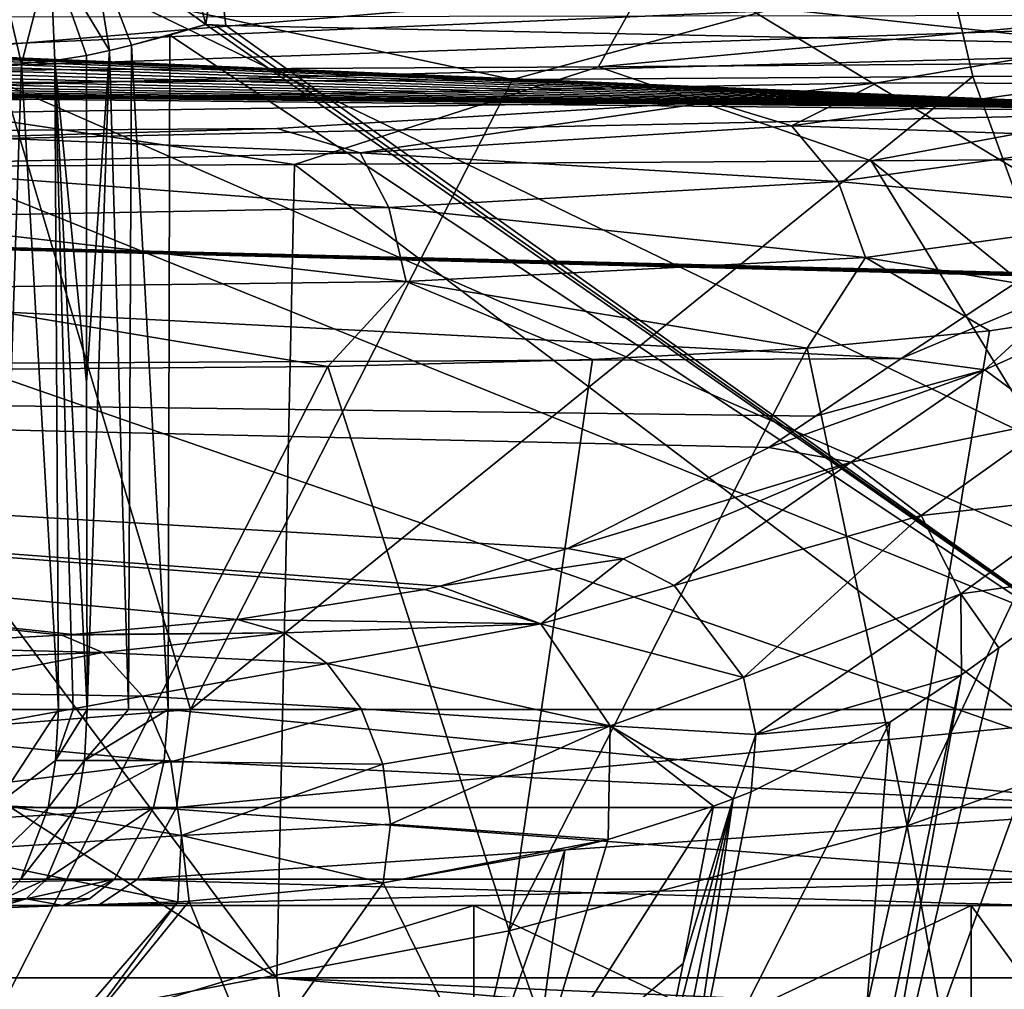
# Model space of a CAD drawing. Header units: millimetres. Extents: x -104 to 104, y -36 to 73.
# Tile 116 of 145: x 12 to 17, y 8 to 13. Entities that reach past the tile are written whole.
import ezdxf

# ---------------------------------------------------------------- set-up
doc = ezdxf.new("R2010")
doc.units = ezdxf.units.MM
doc.header["$LTSCALE"] = 33.374815
for name, color, linetype in [('155', 7, 'CONTINUOUS'), ('211', 7, 'CONTINUOUS'), ('213', 7, 'CONTINUOUS'), ('214', 7, 'CONTINUOUS'), ('215', 7, 'CONTINUOUS'), ('217', 7, 'CONTINUOUS'), ('218', 7, 'CONTINUOUS'), ('246', 7, 'CONTINUOUS'), ('247', 7, 'CONTINUOUS'), ('259', 7, 'CONTINUOUS'), ('266', 7, 'CONTINUOUS'), ('327', 7, 'CONTINUOUS'), ('328', 7, 'CONTINUOUS'), ('329', 7, 'CONTINUOUS'), ('330', 7, 'CONTINUOUS'), ('331', 7, 'CONTINUOUS'), ('332', 7, 'CONTINUOUS'), ('337', 7, 'CONTINUOUS'), ('339', 7, 'CONTINUOUS'), ('344', 7, 'CONTINUOUS'), ('345', 7, 'CONTINUOUS'), ('346', 7, 'CONTINUOUS'), ('348', 7, 'CONTINUOUS'), ('349', 7, 'CONTINUOUS'), ('353', 7, 'CONTINUOUS'), ('354', 7, 'CONTINUOUS'), ('380', 7, 'CONTINUOUS'), ('399', 7, 'CONTINUOUS')]:
    doc.layers.add(name, color=color, linetype=linetype)

msp = doc.modelspace()

# ---------------------------------------------------------------- linework, layer by layer
at = {"layer": '155', "color": 7, "linetype": 'CONTINUOUS', "true_color": 0xe6e6e6}
for points in [[(15.2898, 12.9607, -21.4102), (10.5223, 12.9348, -18.8608), (10.376, 12.5502, -19.2198), (15.2898, 12.9607, -21.4102)], [(15.077, 12.5762, -21.7328), (15.2898, 12.9607, -21.4102), (10.376, 12.5502, -19.2198), (15.077, 12.5762, -21.7328)], [(19.483, 12.9871, -24.8611), (15.2898, 12.9607, -21.4102), (15.077, 12.5762, -21.7328), (19.483, 12.9871, -24.8611)], [(19.2137, 12.6062, -25.1328), (19.483, 12.9871, -24.8611), (15.077, 12.5762, -21.7328), (19.2137, 12.6062, -25.1328)], [(19.2137, 12.6062, -25.1328), (15.077, 12.5762, -21.7328), (16.4675, 12.0957, -22.8891), (19.2137, 12.6062, -25.1328)], [(19.1236, 12.1159, -25.2257), (19.2137, 12.6062, -25.1328), (16.4675, 12.0957, -22.8891), (19.1236, 12.1159, -25.2257)], [(15.077, 12.5762, -21.7328), (10.376, 12.5502, -19.2198), (13.5268, 12.0775, -20.9187), (15.077, 12.5762, -21.7328)], [(16.4675, 12.0957, -22.8891), (15.077, 12.5762, -21.7328), (13.5268, 12.0775, -20.9187), (16.4675, 12.0957, -22.8891)], [(13.5268, 12.0775, -20.9187), (10.376, 12.5502, -19.2198), (10.354, 12.0615, -19.3501), (13.5268, 12.0775, -20.9187)]]:
    msp.add_3dface(points, dxfattribs=at)
at = {"layer": '211', "color": 7, "linetype": 'CONTINUOUS', "true_color": 0xe6e6e6}
for points in [[(15.5084, 8.0003, 57.2502), (14.7392, 7.3517, 58.9989), (15.6623, 8.8032, 57.5433), (15.5084, 8.0003, 57.2502)], [(15.6623, 8.8032, 57.5433), (14.7392, 7.3517, 58.9989), (15.1248, 8.634, 59.1312), (15.6623, 8.8032, 57.5433)], [(15.1248, 8.634, 59.1312), (14.7392, 7.3517, 58.9989), (14.9053, 8.5786, 59.637), (15.1248, 8.634, 59.1312)], [(14.9053, 8.5786, 59.637), (14.4853, 7.3858, 59.5968), (13.9781, 8.4118, 61.1812), (14.9053, 8.5786, 59.637)], [(14.7392, 7.3517, 58.9989), (14.4853, 7.3858, 59.5968), (14.9053, 8.5786, 59.637), (14.7392, 7.3517, 58.9989)], [(13.9781, 8.4118, 61.1812), (13.3265, 7.4885, 61.3962), (12.9885, 8.3194, 62.1893), (13.9781, 8.4118, 61.1812)], [(14.4853, 7.3858, 59.5968), (13.3265, 7.4885, 61.3962), (13.9781, 8.4118, 61.1812), (14.4853, 7.3858, 59.5968)], [(12.9312, 8.316, 62.235), (12.2789, 7.5551, 62.3334), (11.6608, 8.2739, 63.0302), (12.9312, 8.316, 62.235)], [(12.3636, 7.5498, 62.272), (12.2789, 7.5551, 62.3334), (12.9312, 8.316, 62.235), (12.3636, 7.5498, 62.272)], [(13.3265, 7.4885, 61.3962), (12.3636, 7.5498, 62.272), (12.9885, 8.3194, 62.1893), (13.3265, 7.4885, 61.3962)], [(12.9885, 8.3194, 62.1893), (12.3636, 7.5498, 62.272), (12.9312, 8.316, 62.235), (12.9885, 8.3194, 62.1893)], [(12.2789, 7.5551, 62.3334), (11.0464, 7.6301, 63.0425), (11.6608, 8.2739, 63.0302), (12.2789, 7.5551, 62.3334)], [(15.3525, 7.2256, 56.9463), (14.7392, 7.3517, 58.9989), (15.5084, 8.0003, 57.2502), (15.3525, 7.2256, 56.9463)]]:
    msp.add_3dface(points, dxfattribs=at)
at = {"layer": '213', "color": 7, "linetype": 'CONTINUOUS', "true_color": 0xe6e6e6}
for points in [[(13.2341, 9.7554, 60.7252), (13.4745, 9.6879, 60.9036), (12.3954, 9.6802, 61.5779), (13.2341, 9.7554, 60.7252)], [(12.5485, 9.5886, 61.8785), (11.2521, 9.6203, 62.2941), (12.34, 9.6764, 61.622), (12.5485, 9.5886, 61.8785)], [(12.5485, 9.5886, 61.8785), (12.34, 9.6764, 61.622), (13.4745, 9.6879, 60.9036), (12.5485, 9.5886, 61.8785)], [(13.4745, 9.6879, 60.9036), (12.34, 9.6764, 61.622), (12.3954, 9.6802, 61.5779), (13.4745, 9.6879, 60.9036)], [(13.6921, 9.531, 61.0568), (12.5485, 9.5886, 61.8785), (13.4745, 9.6879, 60.9036), (13.6921, 9.531, 61.0568)], [(11.3807, 9.5461, 62.558), (11.2521, 9.6203, 62.2941), (12.5485, 9.5886, 61.8785), (11.3807, 9.5461, 62.558)], [(11.4976, 9.3855, 62.7893), (11.3807, 9.5461, 62.558), (12.5485, 9.5886, 61.8785), (11.4976, 9.3855, 62.7893)], [(12.751, 9.3656, 62.1103), (11.4976, 9.3855, 62.7893), (12.5485, 9.5886, 61.8785), (12.751, 9.3656, 62.1103)], [(12.751, 9.3656, 62.1103), (12.5485, 9.5886, 61.8785), (13.6921, 9.531, 61.0568), (12.751, 9.3656, 62.1103)], [(13.8654, 9.3009, 61.17), (12.751, 9.3656, 62.1103), (13.6921, 9.531, 61.0568), (13.8654, 9.3009, 61.17)], [(11.5917, 9.1545, 62.9658), (11.4976, 9.3855, 62.7893), (12.751, 9.3656, 62.1103), (11.5917, 9.1545, 62.9658)], [(12.8952, 9.0303, 62.2599), (11.5917, 9.1545, 62.9658), (12.751, 9.3656, 62.1103), (12.8952, 9.0303, 62.2599)], [(12.8952, 9.0303, 62.2599), (12.751, 9.3656, 62.1103), (13.8654, 9.3009, 61.17), (12.8952, 9.0303, 62.2599)], [(13.976, 9.0181, 61.2308), (12.8952, 9.0303, 62.2599), (13.8654, 9.3009, 61.17), (13.976, 9.0181, 61.2308)], [(11.6532, 8.8734, 63.0689), (11.5917, 9.1545, 62.9658), (12.8952, 9.0303, 62.2599), (11.6532, 8.8734, 63.0689)], [(12.9507, 8.6545, 62.2958), (11.6532, 8.8734, 63.0689), (12.8952, 9.0303, 62.2599), (12.9507, 8.6545, 62.2958)], [(12.9507, 8.6545, 62.2958), (12.8952, 9.0303, 62.2599), (13.976, 9.0181, 61.2308), (12.9507, 8.6545, 62.2958)], [(14.015, 8.7114, 61.2347), (12.9507, 8.6545, 62.2958), (13.976, 9.0181, 61.2308), (14.015, 8.7114, 61.2347)], [(11.6772, 8.57, 63.0909), (11.6532, 8.8734, 63.0689), (12.9507, 8.6545, 62.2958), (11.6772, 8.57, 63.0909)], [(13.9781, 8.4118, 61.1812), (12.9507, 8.6545, 62.2958), (14.015, 8.7114, 61.2347), (13.9781, 8.4118, 61.1812)], [(12.9312, 8.316, 62.235), (11.6772, 8.57, 63.0909), (12.9507, 8.6545, 62.2958), (12.9312, 8.316, 62.235)], [(12.9885, 8.3194, 62.1893), (12.9312, 8.316, 62.235), (12.9507, 8.6545, 62.2958), (12.9885, 8.3194, 62.1893)], [(13.9781, 8.4118, 61.1812), (12.9885, 8.3194, 62.1893), (12.9507, 8.6545, 62.2958), (13.9781, 8.4118, 61.1812)], [(12.9312, 8.316, 62.235), (11.6608, 8.2739, 63.0302), (11.6772, 8.57, 63.0909), (12.9312, 8.316, 62.235)]]:
    msp.add_3dface(points, dxfattribs=at)
at = {"layer": '214', "color": 7, "linetype": 'CONTINUOUS', "true_color": 0xe6e6e6}
for points in [[(15.2026, 10.066, 56.7635), (14.2674, 9.9263, 58.8472), (14.9188, 10.1182, 56.7029), (15.2026, 10.066, 56.7635)], [(14.7831, 9.7335, 59.0282), (14.2674, 9.9263, 58.8472), (15.2026, 10.066, 56.7635), (14.7831, 9.7335, 59.0282)], [(15.4623, 9.9297, 56.8125), (14.7831, 9.7335, 59.0282), (15.2026, 10.066, 56.7635), (15.4623, 9.9297, 56.8125)], [(14.7831, 9.7335, 59.0282), (13.2341, 9.7554, 60.7252), (14.1912, 9.9091, 59.0361), (14.7831, 9.7335, 59.0282)], [(14.2674, 9.9263, 58.8472), (14.7831, 9.7335, 59.0282), (14.1912, 9.9091, 59.0361), (14.2674, 9.9263, 58.8472)], [(15.8159, 9.4606, 56.8582), (14.7831, 9.7335, 59.0282), (15.4623, 9.9297, 56.8125), (15.8159, 9.4606, 56.8582)], [(13.4745, 9.6879, 60.9036), (13.2341, 9.7554, 60.7252), (14.7831, 9.7335, 59.0282), (13.4745, 9.6879, 60.9036)], [(13.6921, 9.531, 61.0568), (13.4745, 9.6879, 60.9036), (14.7831, 9.7335, 59.0282), (13.6921, 9.531, 61.0568)], [(15.1354, 9.214, 59.1336), (13.6921, 9.531, 61.0568), (14.7831, 9.7335, 59.0282), (15.1354, 9.214, 59.1336)], [(15.1354, 9.214, 59.1336), (14.7831, 9.7335, 59.0282), (15.8159, 9.4606, 56.8582), (15.1354, 9.214, 59.1336)], [(13.8654, 9.3009, 61.17), (13.6921, 9.531, 61.0568), (15.1354, 9.214, 59.1336), (13.8654, 9.3009, 61.17)], [(15.878, 9.1699, 56.8509), (15.1354, 9.214, 59.1336), (15.8159, 9.4606, 56.8582), (15.878, 9.1699, 56.8509)], [(13.976, 9.0181, 61.2308), (13.8654, 9.3009, 61.17), (15.1354, 9.214, 59.1336), (13.976, 9.0181, 61.2308)], [(14.015, 8.7114, 61.2347), (13.976, 9.0181, 61.2308), (15.1354, 9.214, 59.1336), (14.015, 8.7114, 61.2347)], [(15.1248, 8.634, 59.1312), (14.015, 8.7114, 61.2347), (15.1354, 9.214, 59.1336), (15.1248, 8.634, 59.1312)], [(15.6623, 8.8032, 57.5433), (15.1248, 8.634, 59.1312), (15.1354, 9.214, 59.1336), (15.6623, 8.8032, 57.5433)], [(15.6623, 8.8032, 57.5433), (15.1354, 9.214, 59.1336), (15.7632, 8.8407, 57.1794), (15.6623, 8.8032, 57.5433)], [(15.7632, 8.8407, 57.1794), (15.1354, 9.214, 59.1336), (15.878, 9.1699, 56.8509), (15.7632, 8.8407, 57.1794)], [(15.8541, 8.8771, 56.8239), (15.7632, 8.8407, 57.1794), (15.878, 9.1699, 56.8509), (15.8541, 8.8771, 56.8239)], [(15.1248, 8.634, 59.1312), (13.9781, 8.4118, 61.1812), (14.015, 8.7114, 61.2347), (15.1248, 8.634, 59.1312)], [(15.1248, 8.634, 59.1312), (14.9053, 8.5786, 59.637), (13.9781, 8.4118, 61.1812), (15.1248, 8.634, 59.1312)]]:
    msp.add_3dface(points, dxfattribs=at)
at = {"layer": '215', "color": 7, "linetype": 'CONTINUOUS', "true_color": 0xe6e6e6}
for points in [[(17.2969, 5.8242, 39.9519), (17.0328, 6.0819, 42.9243), (17.6682, 10.0116, 43.4357), (17.2969, 5.8242, 39.9519)], [(17.6682, 10.0116, 43.4357), (17.0328, 6.0819, 42.9243), (17.6341, 9.9874, 43.7751), (17.6682, 10.0116, 43.4357)], [(17.0328, 6.0819, 42.9243), (16.4281, 6.6556, 49.6266), (17.6341, 9.9874, 43.7751), (17.0328, 6.0819, 42.9243)], [(17.6341, 9.9874, 43.7751), (16.4281, 6.6556, 49.6266), (17.1183, 9.6108, 48.7314), (17.6341, 9.9874, 43.7751)], [(17.1183, 9.6108, 48.7314), (16.4281, 6.6556, 49.6266), (16.9277, 9.4731, 50.3945), (17.1183, 9.6108, 48.7314)], [(16.4281, 6.6556, 49.6266), (16.3572, 6.7139, 50.328), (16.9277, 9.4731, 50.3945), (16.4281, 6.6556, 49.6266)], [(16.9277, 9.4731, 50.3945), (16.3572, 6.7139, 50.328), (16.5618, 9.2323, 53.1406), (16.9277, 9.4731, 50.3945)], [(16.3572, 6.7139, 50.328), (15.519, 7.1729, 56.1901), (16.5618, 9.2323, 53.1406), (16.3572, 6.7139, 50.328)], [(15.519, 7.1729, 56.1901), (15.8541, 8.8771, 56.8239), (16.5618, 9.2323, 53.1406), (15.519, 7.1729, 56.1901)], [(15.4363, 7.2004, 56.5727), (15.3525, 7.2256, 56.9463), (15.7632, 8.8407, 57.1794), (15.4363, 7.2004, 56.5727)], [(15.3525, 7.2256, 56.9463), (15.5084, 8.0003, 57.2502), (15.7632, 8.8407, 57.1794), (15.3525, 7.2256, 56.9463)], [(15.519, 7.1729, 56.1901), (15.4363, 7.2004, 56.5727), (15.7632, 8.8407, 57.1794), (15.519, 7.1729, 56.1901)], [(15.5084, 8.0003, 57.2502), (15.6623, 8.8032, 57.5433), (15.7632, 8.8407, 57.1794), (15.5084, 8.0003, 57.2502)], [(15.519, 7.1729, 56.1901), (15.7632, 8.8407, 57.1794), (15.8541, 8.8771, 56.8239), (15.519, 7.1729, 56.1901)]]:
    msp.add_3dface(points, dxfattribs=at)
at = {"layer": '217', "color": 7, "linetype": 'CONTINUOUS', "true_color": 0xe6e6e6}
for points in [[(17.2566, 11.509, 37.1842), (17.5246, 11.4696, 37.2023), (16.6192, 11.088, 44.1257), (17.2566, 11.509, 37.1842)], [(16.6192, 11.088, 44.1257), (17.5246, 11.4696, 37.2023), (17.0456, 11.0295, 43.7588), (16.6192, 11.088, 44.1257)], [(17.5246, 11.4696, 37.2023), (17.7748, 11.3573, 37.215), (17.0456, 11.0295, 43.7588), (17.5246, 11.4696, 37.2023)], [(17.0456, 11.0295, 43.7588), (17.7748, 11.3573, 37.215), (17.3988, 10.7705, 43.7743), (17.0456, 11.0295, 43.7588)], [(16.6192, 11.088, 44.1257), (17.0456, 11.0295, 43.7588), (16.1832, 10.793, 48.3595), (16.6192, 11.088, 44.1257)], [(16.3644, 10.5592, 50.3144), (15.9449, 10.634, 50.4714), (17.0456, 11.0295, 43.7588), (16.3644, 10.5592, 50.3144)], [(17.0456, 11.0295, 43.7588), (15.9449, 10.634, 50.4714), (16.1832, 10.793, 48.3595), (17.0456, 11.0295, 43.7588)], [(16.3644, 10.5592, 50.3144), (17.0456, 11.0295, 43.7588), (17.3988, 10.7705, 43.7743), (16.3644, 10.5592, 50.3144)], [(16.7211, 10.2871, 50.3346), (16.3644, 10.5592, 50.3144), (17.3988, 10.7705, 43.7743), (16.7211, 10.2871, 50.3346)], [(16.7211, 10.2871, 50.3346), (17.3988, 10.7705, 43.7743), (17.6076, 10.386, 43.7698), (16.7211, 10.2871, 50.3346)], [(16.3644, 10.5592, 50.3144), (14.9188, 10.1182, 56.7029), (15.9449, 10.634, 50.4714), (16.3644, 10.5592, 50.3144)], [(15.2026, 10.066, 56.7635), (14.9188, 10.1182, 56.7029), (16.3644, 10.5592, 50.3144), (15.2026, 10.066, 56.7635)], [(15.4623, 9.9297, 56.8125), (15.2026, 10.066, 56.7635), (16.3644, 10.5592, 50.3144), (15.4623, 9.9297, 56.8125)], [(16.7211, 10.2871, 50.3346), (15.4623, 9.9297, 56.8125), (16.3644, 10.5592, 50.3144), (16.7211, 10.2871, 50.3346)], [(16.9241, 9.8872, 50.327), (16.7211, 10.2871, 50.3346), (17.6076, 10.386, 43.7698), (16.9241, 9.8872, 50.327)], [(17.6341, 9.9874, 43.7751), (16.9241, 9.8872, 50.327), (17.6076, 10.386, 43.7698), (17.6341, 9.9874, 43.7751)], [(15.8159, 9.4606, 56.8582), (15.4623, 9.9297, 56.8125), (16.7211, 10.2871, 50.3346), (15.8159, 9.4606, 56.8582)], [(16.9241, 9.8872, 50.327), (15.8159, 9.4606, 56.8582), (16.7211, 10.2871, 50.3346), (16.9241, 9.8872, 50.327)], [(17.6341, 9.9874, 43.7751), (17.1183, 9.6108, 48.7314), (16.9241, 9.8872, 50.327), (17.6341, 9.9874, 43.7751)], [(15.878, 9.1699, 56.8509), (15.8159, 9.4606, 56.8582), (16.9241, 9.8872, 50.327), (15.878, 9.1699, 56.8509)], [(16.9277, 9.4731, 50.3945), (15.878, 9.1699, 56.8509), (16.9241, 9.8872, 50.327), (16.9277, 9.4731, 50.3945)], [(17.1183, 9.6108, 48.7314), (16.9277, 9.4731, 50.3945), (16.9241, 9.8872, 50.327), (17.1183, 9.6108, 48.7314)], [(15.878, 9.1699, 56.8509), (16.9277, 9.4731, 50.3945), (16.5618, 9.2323, 53.1406), (15.878, 9.1699, 56.8509)], [(15.8541, 8.8771, 56.8239), (15.878, 9.1699, 56.8509), (16.5618, 9.2323, 53.1406), (15.8541, 8.8771, 56.8239)]]:
    msp.add_3dface(points, dxfattribs=at)
at = {"layer": '218', "color": 7, "linetype": 'CONTINUOUS', "true_color": 0xe6e6e6}
for points in [[(19.0687, 12.8407, -1.7463), (18.3554, 12.3575, 17.5992), (7.1828, 12.8248, -0.814), (19.0687, 12.8407, -1.7463)], [(7.1828, 12.8248, -0.814), (18.3554, 12.3575, 17.5992), (7.6768, 12.8082, 0.0836), (7.1828, 12.8248, -0.814)], [(7.6768, 12.8082, 0.0836), (18.3554, 12.3575, 17.5992), (7.978, 12.7946, 0.8002), (7.6768, 12.8082, 0.0836)], [(7.978, 12.7946, 0.8002), (18.3554, 12.3575, 17.5992), (8.2345, 12.7786, 1.6249), (7.978, 12.7946, 0.8002)], [(8.2345, 12.7786, 1.6249), (18.3554, 12.3575, 17.5992), (8.4167, 12.7602, 2.5453), (8.2345, 12.7786, 1.6249)], [(8.4167, 12.7602, 2.5453), (18.3554, 12.3575, 17.5992), (8.4975, 12.7401, 3.5166), (8.4167, 12.7602, 2.5453)], [(8.4664, 12.7194, 4.4955), (18.3554, 12.3575, 17.5992), (8.3226, 12.6983, 5.4656), (8.4664, 12.7194, 4.4955)], [(8.4975, 12.7401, 3.5166), (18.3554, 12.3575, 17.5992), (8.4664, 12.7194, 4.4955), (8.4975, 12.7401, 3.5166)], [(7.7063, 12.6563, 7.3251), (18.3554, 12.3575, 17.5992), (7.2425, 12.6361, 8.1885), (7.7063, 12.6563, 7.3251)], [(8.068, 12.6771, 6.4137), (18.3554, 12.3575, 17.5992), (7.7063, 12.6563, 7.3251), (8.068, 12.6771, 6.4137)], [(8.3226, 12.6983, 5.4656), (18.3554, 12.3575, 17.5992), (8.068, 12.6771, 6.4137), (8.3226, 12.6983, 5.4656)], [(6.6828, 12.617, 8.992), (18.3554, 12.3575, 17.5992), (6.0334, 12.5992, 9.7271), (6.6828, 12.617, 8.992)], [(7.2425, 12.6361, 8.1885), (18.3554, 12.3575, 17.5992), (6.6828, 12.617, 8.992), (7.2425, 12.6361, 8.1885)], [(3.663, 12.5577, 11.4108), (18.3554, 12.3575, 17.5992), (2.7779, 12.5487, 11.7739), (3.663, 12.5577, 11.4108)], [(4.5096, 12.5693, 10.9454), (18.3554, 12.3575, 17.5992), (3.663, 12.5577, 11.4108), (4.5096, 12.5693, 10.9454)], [(5.3047, 12.5832, 10.3816), (18.3554, 12.3575, 17.5992), (4.5096, 12.5693, 10.9454), (5.3047, 12.5832, 10.3816)], [(6.0334, 12.5992, 9.7271), (18.3554, 12.3575, 17.5992), (5.3047, 12.5832, 10.3816), (6.0334, 12.5992, 9.7271)], [(0.9339, 12.5382, 12.1893), (18.3554, 12.3575, 17.5992), (0, 12.537, 12.2409), (0.9339, 12.5382, 12.1893)], [(18.3554, 12.3575, 17.5992), (18.3411, 12.3466, 17.9301), (0, 12.537, 12.2409), (18.3554, 12.3575, 17.5992)], [(0, 12.537, 12.2409), (18.3411, 12.3466, 17.9301), (0, 11.9493, 29.2926), (0, 12.537, 12.2409)], [(1.8638, 12.5421, 12.0338), (18.3554, 12.3575, 17.5992), (0.9339, 12.5382, 12.1893), (1.8638, 12.5421, 12.0338)], [(2.7779, 12.5487, 11.7739), (18.3554, 12.3575, 17.5992), (1.8638, 12.5421, 12.0338), (2.7779, 12.5487, 11.7739)], [(18.3411, 12.3466, 17.9301), (17.2798, 11.5252, 36.893), (0, 11.9493, 29.2926), (18.3411, 12.3466, 17.9301)], [(17.2692, 11.5171, 37.0387), (17.263, 11.5131, 37.111), (0, 11.9493, 29.2926), (17.2692, 11.5171, 37.0387)], [(17.2745, 11.5211, 36.9656), (17.2692, 11.5171, 37.0387), (0, 11.9493, 29.2926), (17.2745, 11.5211, 36.9656)], [(17.263, 11.5131, 37.111), (17.2566, 11.509, 37.1842), (0, 11.9493, 29.2926), (17.263, 11.5131, 37.111)], [(17.2566, 11.509, 37.1842), (16.6192, 11.088, 44.1257), (0, 11.9493, 29.2926), (17.2566, 11.509, 37.1842)], [(0, 11.9493, 29.2926), (16.6192, 11.088, 44.1257), (0, 11.0015, 46.5811), (0, 11.9493, 29.2926)], [(17.2798, 11.5252, 36.893), (17.2745, 11.5211, 36.9656), (0, 11.9493, 29.2926), (17.2798, 11.5252, 36.893)], [(16.6192, 11.088, 44.1257), (16.1832, 10.793, 48.3595), (0, 11.0015, 46.5811), (16.6192, 11.088, 44.1257)], [(12.34, 9.6764, 61.622), (11.2521, 9.6203, 62.2941), (0, 11.0015, 46.5811), (12.34, 9.6764, 61.622)], [(12.3954, 9.6802, 61.5779), (12.34, 9.6764, 61.622), (0, 11.0015, 46.5811), (12.3954, 9.6802, 61.5779)], [(13.2341, 9.7554, 60.7252), (12.3954, 9.6802, 61.5779), (0, 11.0015, 46.5811), (13.2341, 9.7554, 60.7252)], [(14.1912, 9.9091, 59.0361), (13.2341, 9.7554, 60.7252), (0, 11.0015, 46.5811), (14.1912, 9.9091, 59.0361)], [(14.2674, 9.9263, 58.8472), (14.1912, 9.9091, 59.0361), (0, 11.0015, 46.5811), (14.2674, 9.9263, 58.8472)], [(14.9188, 10.1182, 56.7029), (14.2674, 9.9263, 58.8472), (0, 11.0015, 46.5811), (14.9188, 10.1182, 56.7029)], [(15.9449, 10.634, 50.4714), (14.9188, 10.1182, 56.7029), (0, 11.0015, 46.5811), (15.9449, 10.634, 50.4714)], [(16.1832, 10.793, 48.3595), (15.9449, 10.634, 50.4714), (0, 11.0015, 46.5811), (16.1832, 10.793, 48.3595)]]:
    msp.add_3dface(points, dxfattribs=at)
at = {"layer": '246', "color": 7, "linetype": 'CONTINUOUS', "true_color": 0xe6e6e6}
for points in [[(17.2524, 12.622, 61.6742), (16.4981, 12.4944, 63.0059), (17.5869, 12.4903, 61.9606), (17.2524, 12.622, 61.6742)], [(16.4981, 12.4944, 63.0059), (15.6583, 12.3981, 64.0266), (16.0598, 12.2752, 64.2145), (16.4981, 12.4944, 63.0059)], [(17.5869, 12.4903, 61.9606), (16.4981, 12.4944, 63.0059), (16.0598, 12.2752, 64.2145), (17.5869, 12.4903, 61.9606)], [(17.5869, 12.4903, 61.9606), (16.0598, 12.2752, 64.2145), (17.8854, 12.2125, 62.0775), (17.5869, 12.4903, 61.9606)], [(15.6583, 12.3981, 64.0266), (13.4373, 12.2617, 65.5736), (13.8607, 12.1371, 65.8181), (15.6583, 12.3981, 64.0266)], [(16.0598, 12.2752, 64.2145), (15.6583, 12.3981, 64.0266), (13.8607, 12.1371, 65.8181), (16.0598, 12.2752, 64.2145)], [(13.4373, 12.2617, 65.5736), (11.8789, 12.217, 66.1715), (13.8607, 12.1371, 65.8181), (13.4373, 12.2617, 65.5736)], [(16.0598, 12.2752, 64.2145), (13.8607, 12.1371, 65.8181), (16.2988, 11.9903, 64.4157), (16.0598, 12.2752, 64.2145)], [(17.8854, 12.2125, 62.0775), (16.0598, 12.2752, 64.2145), (16.2988, 11.9903, 64.4157), (17.8854, 12.2125, 62.0775)], [(13.8607, 12.1371, 65.8181), (11.8789, 12.217, 66.1715), (11.1811, 12.0731, 66.7758), (13.8607, 12.1371, 65.8181)], [(18.0587, 11.828, 62.124), (17.8854, 12.2125, 62.0775), (16.2988, 11.9903, 64.4157), (18.0587, 11.828, 62.124)], [(13.8607, 12.1371, 65.8181), (11.1811, 12.0731, 66.7758), (14.0072, 11.8584, 66.0837), (13.8607, 12.1371, 65.8181)], [(16.2988, 11.9903, 64.4157), (13.8607, 12.1371, 65.8181), (14.0072, 11.8584, 66.0837), (16.2988, 11.9903, 64.4157)], [(14.0072, 11.8584, 66.0837), (11.1811, 12.0731, 66.7758), (11.2583, 11.807, 67.0636), (14.0072, 11.8584, 66.0837)], [(16.4377, 11.6028, 64.5118), (16.2988, 11.9903, 64.4157), (14.0072, 11.8584, 66.0837), (16.4377, 11.6028, 64.5118)], [(16.4377, 11.6028, 64.5118), (18.0587, 11.828, 62.124), (16.2988, 11.9903, 64.4157), (16.4377, 11.6028, 64.5118)], [(14.0949, 11.4815, 66.2253), (14.0072, 11.8584, 66.0837), (11.2583, 11.807, 67.0636), (14.0949, 11.4815, 66.2253)], [(14.0949, 11.4815, 66.2253), (16.4377, 11.6028, 64.5118), (14.0072, 11.8584, 66.0837), (14.0949, 11.4815, 66.2253)], [(11.3055, 11.4457, 67.2276), (14.0949, 11.4815, 66.2253), (11.2583, 11.807, 67.0636), (11.3055, 11.4457, 67.2276)], [(18.0587, 11.828, 62.124), (16.4377, 11.6028, 64.5118), (17.8985, 11.3546, 62.43), (18.0587, 11.828, 62.124)], [(16.4377, 11.6028, 64.5118), (14.0949, 11.4815, 66.2253), (16.1405, 11.1408, 64.7878), (16.4377, 11.6028, 64.5118)], [(17.0698, 11.2284, 63.7454), (16.4377, 11.6028, 64.5118), (16.1405, 11.1408, 64.7878), (17.0698, 11.2284, 63.7454)], [(17.8985, 11.3546, 62.43), (16.4377, 11.6028, 64.5118), (17.0698, 11.2284, 63.7454), (17.8985, 11.3546, 62.43)], [(14.0949, 11.4815, 66.2253), (11.3055, 11.4457, 67.2276), (13.6954, 11.0468, 66.4139), (14.0949, 11.4815, 66.2253)], [(15.0462, 11.082, 65.6615), (14.0949, 11.4815, 66.2253), (13.6954, 11.0468, 66.4139), (15.0462, 11.082, 65.6615)], [(16.1405, 11.1408, 64.7878), (14.0949, 11.4815, 66.2253), (15.0462, 11.082, 65.6615), (16.1405, 11.1408, 64.7878)], [(13.6954, 11.0468, 66.4139), (11.3055, 11.4457, 67.2276), (12.013, 11.0327, 67.0436), (13.6954, 11.0468, 66.4139)]]:
    msp.add_3dface(points, dxfattribs=at)
at = {"layer": '247', "color": 7, "linetype": 'CONTINUOUS', "true_color": 0xe6e6e6}
for points in [[(17.8985, 11.3546, 62.43), (17.0698, 11.2284, 63.7454), (16.65, 8.7026, 63.0789), (17.8985, 11.3546, 62.43)], [(18.0722, 9.2111, 60.6374), (17.8985, 11.3546, 62.43), (16.65, 8.7026, 63.0789), (18.0722, 9.2111, 60.6374)], [(17.0698, 11.2284, 63.7454), (16.1405, 11.1408, 64.7878), (16.65, 8.7026, 63.0789), (17.0698, 11.2284, 63.7454)], [(16.1405, 11.1408, 64.7878), (15.0462, 11.082, 65.6615), (14.6214, 8.1678, 64.9049), (16.1405, 11.1408, 64.7878)], [(16.65, 8.7026, 63.0789), (16.1405, 11.1408, 64.7878), (14.6214, 8.1678, 64.9049), (16.65, 8.7026, 63.0789)], [(13.6954, 11.0468, 66.4139), (12.013, 11.0327, 67.0436), (11.9721, 7.6644, 66.1317), (13.6954, 11.0468, 66.4139)], [(14.6214, 8.1678, 64.9049), (13.6954, 11.0468, 66.4139), (11.9721, 7.6644, 66.1317), (14.6214, 8.1678, 64.9049)], [(15.0462, 11.082, 65.6615), (13.6954, 11.0468, 66.4139), (14.6214, 8.1678, 64.9049), (15.0462, 11.082, 65.6615)], [(18.0722, 9.2111, 60.6374), (16.65, 8.7026, 63.0789), (17.2548, 5.3144, 59.2617), (18.0722, 9.2111, 60.6374)], [(16.65, 8.7026, 63.0789), (14.6214, 8.1678, 64.9049), (15.7927, 4.8481, 61.6815), (16.65, 8.7026, 63.0789)], [(17.2548, 5.3144, 59.2617), (16.65, 8.7026, 63.0789), (15.7927, 4.8481, 61.6815), (17.2548, 5.3144, 59.2617)], [(14.6214, 8.1678, 64.9049), (11.9721, 7.6644, 66.1317), (13.733, 4.3286, 63.4887), (14.6214, 8.1678, 64.9049)], [(15.7927, 4.8481, 61.6815), (14.6214, 8.1678, 64.9049), (13.733, 4.3286, 63.4887), (15.7927, 4.8481, 61.6815)]]:
    msp.add_3dface(points, dxfattribs=at)
at = {"layer": '259', "color": 7, "linetype": 'CONTINUOUS', "true_color": 0xe6e6e6}
for points in [[(0, 13.1897, 57.1728), (0, 12.1712, 67.455), (18.4156, 12.9713, 57.9701), (0, 13.1897, 57.1728)], [(0, 12.1712, 67.455), (17.8938, 12.7825, 59.9929), (18.4156, 12.9713, 57.9701), (0, 12.1712, 67.455)], [(0, 12.1712, 67.455), (17.2524, 12.622, 61.6742), (17.8938, 12.7825, 59.9929), (0, 12.1712, 67.455)], [(0, 12.1712, 67.455), (16.4981, 12.4944, 63.0059), (17.2524, 12.622, 61.6742), (0, 12.1712, 67.455)], [(0, 12.1712, 67.455), (15.6583, 12.3981, 64.0266), (16.4981, 12.4944, 63.0059), (0, 12.1712, 67.455)], [(0, 12.1712, 67.455), (13.4373, 12.2617, 65.5736), (15.6583, 12.3981, 64.0266), (0, 12.1712, 67.455)], [(0, 12.1712, 67.455), (11.8789, 12.217, 66.1715), (13.4373, 12.2617, 65.5736), (0, 12.1712, 67.455)]]:
    msp.add_3dface(points, dxfattribs=at)
at = {"layer": '266', "color": 7, "linetype": 'CONTINUOUS', "true_color": 0xe6e6e6}
for points in [[(3.98, 15.1807, -68.0868), (28.4409, 5.2907, -68.0795), (0, 15.1731, -68.0868), (3.98, 15.1807, -68.0868)], [(0, 15.1731, -68.0868), (28.4409, 5.2907, -68.0795), (0, 5.1823, -68.077), (0, 15.1731, -68.0868)], [(5.906, 15.1848, -68.0868), (28.4409, 5.2907, -68.0795), (3.98, 15.1807, -68.0868), (5.906, 15.1848, -68.0868)], [(7.9818, 15.188, -68.0868), (28.4409, 5.2907, -68.0795), (5.906, 15.1848, -68.0868), (7.9818, 15.188, -68.0868)], [(11.9968, 15.1876, -68.0868), (28.4409, 5.2907, -68.0795), (7.9818, 15.188, -68.0868), (11.9968, 15.1876, -68.0868)], [(29.0932, 15.209, -68.087), (28.4409, 5.2907, -68.0795), (11.9968, 15.1876, -68.0868), (29.0932, 15.209, -68.087)]]:
    msp.add_3dface(points, dxfattribs=at)
at = {"layer": '327', "color": 7, "linetype": 'CONTINUOUS', "true_color": 0xe6e6e6}
msp.add_3dface([(12.1334, 12.5918, -64.9569), (12.0107, 13.1183, -64.8397), (11.8612, 12.5786, -65.0383), (12.1334, 12.5918, -64.9569)], dxfattribs=at)
at = {"layer": '328', "color": 7, "linetype": 'CONTINUOUS', "true_color": 0xe6e6e6}
for points in [[(12.0107, 13.1183, -64.8397), (12.1334, 12.5918, -64.9569), (12.2805, 13.1592, -64.719), (12.0107, 13.1183, -64.8397)], [(12.2805, 13.1592, -64.719), (12.1334, 12.5918, -64.9569), (12.3047, 12.6087, -64.8828), (12.2805, 13.1592, -64.719)], [(12.4649, 12.633, -64.7951), (12.2805, 13.1592, -64.719), (12.3047, 12.6087, -64.8828), (12.4649, 12.633, -64.7951)]]:
    msp.add_3dface(points, dxfattribs=at)
at = {"layer": '329', "color": 7, "linetype": 'CONTINUOUS', "true_color": 0xe6e6e6}
for points in [[(12.2805, 13.1592, -64.719), (12.5827, 12.66, -64.723), (12.4928, 13.2142, -64.5888), (12.2805, 13.1592, -64.719)], [(12.5827, 12.66, -64.723), (12.6955, 12.6866, -64.6531), (12.4928, 13.2142, -64.5888), (12.5827, 12.66, -64.723)], [(12.2805, 13.1592, -64.719), (12.4649, 12.633, -64.7951), (12.5827, 12.66, -64.723), (12.2805, 13.1592, -64.719)]]:
    msp.add_3dface(points, dxfattribs=at)
at = {"layer": '330', "color": 7, "linetype": 'CONTINUOUS', "true_color": 0xe6e6e6}
for points in [[(12.9329, 13.3351, -64.3114), (12.4928, 13.2142, -64.5888), (13.074, 12.7918, -64.4123), (12.9329, 13.3351, -64.3114)], [(12.4928, 13.2142, -64.5888), (12.6955, 12.6866, -64.6531), (13.074, 12.7918, -64.4123), (12.4928, 13.2142, -64.5888)], [(13.074, 12.7918, -64.4123), (12.6955, 12.6866, -64.6531), (12.8899, 12.737, -64.5307), (13.074, 12.7918, -64.4123)]]:
    msp.add_3dface(points, dxfattribs=at)
at = {"layer": '331', "color": 7, "linetype": 'CONTINUOUS', "true_color": 0xe6e6e6}
for points in [[(12.9329, 13.3351, -64.3114), (13.074, 12.7918, -64.4123), (13.1293, 13.1812, -64.2781), (12.9329, 13.3351, -64.3114)], [(13.1293, 13.1812, -64.2781), (13.074, 12.7918, -64.4123), (13.1764, 12.7862, -64.3454), (13.1293, 13.1812, -64.2781)], [(13.1764, 12.7862, -64.3454), (13.074, 12.7918, -64.4123), (13.1235, 12.7873, -64.38), (13.1764, 12.7862, -64.3454)]]:
    msp.add_3dface(points, dxfattribs=at)
at = {"layer": '332', "color": 7, "linetype": 'CONTINUOUS', "true_color": 0xe6e6e6}
for points in [[(13.1293, 13.1812, -64.2781), (13.1764, 12.7862, -64.3454), (17.6615, 12.693, -60.5362), (13.1293, 13.1812, -64.2781)], [(13.1293, 13.1812, -64.2781), (17.6615, 12.693, -60.5362), (17.5997, 13.0946, -60.4802), (13.1293, 13.1812, -64.2781)]]:
    msp.add_3dface(points, dxfattribs=at)
at = {"layer": '337', "color": 7, "linetype": 'CONTINUOUS', "true_color": 0xe6e6e6}
for points in [[(11.9554, 13.0822, -23.6947), (16.8499, 13.1132, -27.4627), (14.6383, 12.5111, -25.267), (11.9554, 13.0822, -23.6947)], [(14.6383, 12.5111, -25.267), (16.8499, 13.1132, -27.4627), (16.9849, 12.5272, -27.3297), (14.6383, 12.5111, -25.267)], [(16.8499, 13.1132, -27.4627), (20.6096, 13.1456, -32.3623), (19.0436, 12.5436, -29.6797), (16.8499, 13.1132, -27.4627)], [(16.9849, 12.5272, -27.3297), (16.8499, 13.1132, -27.4627), (19.0436, 12.5436, -29.6797), (16.9849, 12.5272, -27.3297)], [(12.0407, 12.4961, -23.5248), (11.9554, 13.0822, -23.6947), (14.6383, 12.5111, -25.267), (12.0407, 12.4961, -23.5248)]]:
    msp.add_3dface(points, dxfattribs=at)
at = {"layer": '339', "color": 7, "linetype": 'CONTINUOUS', "true_color": 0xe6e6e6}
for points in [[(13.074, 12.7918, -64.4123), (12.8899, 12.737, -64.5307), (18.0728, 9.2965, -60.0774), (13.074, 12.7918, -64.4123)], [(13.1235, 12.7873, -64.38), (13.074, 12.7918, -64.4123), (18.0728, 9.2965, -60.0774), (13.1235, 12.7873, -64.38)], [(13.1764, 12.7862, -64.3454), (13.1235, 12.7873, -64.38), (18.0728, 9.2965, -60.0774), (13.1764, 12.7862, -64.3454)], [(17.6615, 12.693, -60.5362), (13.1764, 12.7862, -64.3454), (18.0728, 9.2965, -60.0774), (17.6615, 12.693, -60.5362)], [(12.8899, 12.737, -64.5307), (12.6955, 12.6866, -64.6531), (12.8813, 9.2965, -64.5361), (12.8899, 12.737, -64.5307)], [(18.0728, 9.2965, -60.0774), (12.8899, 12.737, -64.5307), (12.8813, 9.2965, -64.5361), (18.0728, 9.2965, -60.0774)], [(12.4649, 12.633, -64.7951), (12.4663, 10.9647, -64.7942), (12.5827, 12.66, -64.723), (12.4649, 12.633, -64.7951)], [(12.4681, 9.2964, -64.7931), (12.5827, 12.66, -64.723), (12.4663, 10.9647, -64.7942), (12.4681, 9.2964, -64.7931)], [(12.6799, 9.2964, -64.6628), (12.5827, 12.66, -64.723), (12.4681, 9.2964, -64.7931), (12.6799, 9.2964, -64.6628)], [(12.6955, 12.6866, -64.6531), (12.5827, 12.66, -64.723), (12.6799, 9.2964, -64.6628), (12.6955, 12.6866, -64.6531)], [(12.8813, 9.2965, -64.5361), (12.6955, 12.6866, -64.6531), (12.6799, 9.2964, -64.6628), (12.8813, 9.2965, -64.5361)], [(12.0407, 12.4961, -23.5248), (14.6383, 12.5111, -25.267), (12.9963, 9.2965, -24.1093), (12.0407, 12.4961, -23.5248)], [(14.6383, 12.5111, -25.267), (16.9849, 12.5272, -27.3297), (12.9963, 9.2965, -24.1093), (14.6383, 12.5111, -25.267)], [(12.9963, 9.2965, -24.1093), (16.9849, 12.5272, -27.3297), (18.1624, 9.2966, -28.5974), (12.9963, 9.2965, -24.1093)], [(16.9849, 12.5272, -27.3297), (19.0436, 12.5436, -29.6797), (18.1624, 9.2966, -28.5974), (16.9849, 12.5272, -27.3297)], [(6.7735, 9.2965, -21.2616), (12.0407, 12.4961, -23.5248), (12.9963, 9.2965, -24.1093), (6.7735, 9.2965, -21.2616)]]:
    msp.add_3dface(points, dxfattribs=at)
at = {"layer": '344', "color": 7, "linetype": 'CONTINUOUS', "true_color": 0xe6e6e6}
for points in [[(6.5824, 8.2965, -22.2479), (12.5248, 8.2965, -24.9952), (10.4916, 8.2965, -29.8447), (6.5824, 8.2965, -22.2479)], [(10.4916, 8.2965, -29.8447), (12.5248, 8.2965, -24.9952), (14.4413, 8.2965, -33.7944), (10.4916, 8.2965, -29.8447)], [(14.4413, 8.2965, -54.7773), (10.9783, 8.2965, -64.0839), (10.4917, 8.2965, -58.727), (14.4413, 8.2965, -54.7773)], [(11.1505, 8.2965, -64.0865), (10.9783, 8.2965, -64.0839), (14.4413, 8.2965, -54.7773), (11.1505, 8.2965, -64.0865)], [(11.3293, 8.2965, -64.0894), (11.1505, 8.2965, -64.0865), (14.4413, 8.2965, -54.7773), (11.3293, 8.2965, -64.0894)], [(11.547, 8.2965, -64.0775), (11.3293, 8.2965, -64.0894), (14.4413, 8.2965, -54.7773), (11.547, 8.2965, -64.0775)], [(11.6683, 8.2965, -64.0544), (11.547, 8.2965, -64.0775), (14.4413, 8.2965, -54.7773), (11.6683, 8.2965, -64.0544)], [(11.751, 8.2965, -64.0306), (11.6683, 8.2965, -64.0544), (14.4413, 8.2965, -54.7773), (11.751, 8.2965, -64.0306)], [(11.9426, 8.2965, -63.9459), (11.751, 8.2965, -64.0306), (14.4413, 8.2965, -54.7773), (11.9426, 8.2965, -63.9459)], [(11.9922, 8.2965, -63.9181), (11.9426, 8.2965, -63.9459), (14.4413, 8.2965, -54.7773), (11.9922, 8.2965, -63.9181)], [(12.0422, 8.2965, -63.8885), (11.9922, 8.2965, -63.9181), (14.4413, 8.2965, -54.7773), (12.0422, 8.2965, -63.8885)], [(12.1913, 8.2965, -63.7925), (12.0422, 8.2965, -63.8885), (14.4413, 8.2965, -54.7773), (12.1913, 8.2965, -63.7925)], [(12.3445, 8.2965, -63.6923), (12.1913, 8.2965, -63.7925), (14.4413, 8.2965, -54.7773), (12.3445, 8.2965, -63.6923)], [(17.3073, 8.2965, -59.4336), (12.3445, 8.2965, -63.6923), (16.9762, 8.2965, -49.802), (17.3073, 8.2965, -59.4336)], [(16.9762, 8.2965, -49.802), (12.3445, 8.2965, -63.6923), (14.4413, 8.2965, -54.7773), (16.9762, 8.2965, -49.802)], [(12.5248, 8.2965, -24.9952), (17.4536, 8.2965, -29.3068), (14.4413, 8.2965, -33.7944), (12.5248, 8.2965, -24.9952)], [(14.4413, 8.2965, -33.7944), (17.4536, 8.2965, -29.3068), (16.9762, 8.2965, -38.7698), (14.4413, 8.2965, -33.7944)], [(17.85, 8.2965, -44.2859), (17.3073, 8.2965, -59.4336), (16.9762, 8.2965, -49.802), (17.85, 8.2965, -44.2859)], [(16.9762, 8.2965, -38.7698), (17.4536, 8.2965, -29.3068), (17.85, 8.2965, -44.2859), (16.9762, 8.2965, -38.7698)]]:
    msp.add_3dface(points, dxfattribs=at)
at = {"layer": '345', "color": 7, "linetype": 'CONTINUOUS', "true_color": 0xe6e6e6}
for points in [[(12.8813, 9.2965, -64.5361), (12.6799, 9.2964, -64.6628), (12.4551, 9.0376, -64.7615), (12.8813, 9.2965, -64.5361)], [(12.8813, 9.2965, -64.5361), (12.4551, 9.0376, -64.7615), (12.8623, 9.0375, -64.5078), (12.8813, 9.2965, -64.5361)], [(12.6799, 9.2964, -64.6628), (12.4681, 9.2964, -64.7931), (12.4551, 9.0376, -64.7615), (12.6799, 9.2964, -64.6628)], [(12.4551, 9.0376, -64.7615), (12.4141, 8.795, -64.6691), (12.8623, 9.0375, -64.5078), (12.4551, 9.0376, -64.7615)], [(12.8623, 9.0375, -64.5078), (12.4141, 8.795, -64.6691), (12.8074, 8.797, -64.4247), (12.8623, 9.0375, -64.5078)], [(12.4141, 8.795, -64.6691), (12.262, 8.4315, -64.3388), (12.8074, 8.797, -64.4247), (12.4141, 8.795, -64.6691)], [(12.8074, 8.797, -64.4247), (12.262, 8.4315, -64.3388), (12.6087, 8.4305, -64.117), (12.8074, 8.797, -64.4247)], [(12.262, 8.4315, -64.3388), (12.1571, 8.3305, -64.12), (12.6087, 8.4305, -64.117), (12.262, 8.4315, -64.3388)], [(12.6087, 8.4305, -64.117), (12.1571, 8.3305, -64.12), (12.4801, 8.3305, -63.9126), (12.6087, 8.4305, -64.117)], [(12.0422, 8.2965, -63.8885), (12.3445, 8.2965, -63.6923), (12.1571, 8.3305, -64.12), (12.0422, 8.2965, -63.8885)], [(12.0422, 8.2965, -63.8885), (12.1913, 8.2965, -63.7925), (12.3445, 8.2965, -63.6923), (12.0422, 8.2965, -63.8885)], [(12.1571, 8.3305, -64.12), (12.3445, 8.2965, -63.6923), (12.4801, 8.3305, -63.9126), (12.1571, 8.3305, -64.12)]]:
    msp.add_3dface(points, dxfattribs=at)
at = {"layer": '346', "color": 7, "linetype": 'CONTINUOUS', "true_color": 0xe6e6e6}
for points in [[(6.7735, 9.2965, -21.2616), (12.9963, 9.2965, -24.1093), (6.7354, 8.797, -21.3896), (6.7735, 9.2965, -21.2616)], [(12.9963, 9.2965, -24.1093), (12.9239, 8.797, -24.2215), (6.7354, 8.797, -21.3896), (12.9963, 9.2965, -24.1093)], [(12.8813, 9.2965, -64.5361), (12.8623, 9.0375, -64.5078), (17.9707, 8.797, -59.9912), (12.8813, 9.2965, -64.5361)], [(18.0728, 9.2965, -60.0774), (12.8813, 9.2965, -64.5361), (17.9707, 8.797, -59.9912), (18.0728, 9.2965, -60.0774)], [(12.9963, 9.2965, -24.1093), (18.1624, 9.2966, -28.5974), (12.9239, 8.797, -24.2215), (12.9963, 9.2965, -24.1093)], [(18.1624, 9.2966, -28.5974), (18.0614, 8.797, -28.685), (12.9239, 8.797, -24.2215), (18.1624, 9.2966, -28.5974)], [(12.8623, 9.0375, -64.5078), (12.8074, 8.797, -64.4247), (17.9707, 8.797, -59.9912), (12.8623, 9.0375, -64.5078)], [(12.726, 8.4305, -24.5298), (6.6323, 8.4305, -21.7411), (12.9239, 8.797, -24.2215), (12.726, 8.4305, -24.5298)], [(12.9239, 8.797, -24.2215), (6.6323, 8.4305, -21.7411), (6.7354, 8.797, -21.3896), (12.9239, 8.797, -24.2215)], [(12.8074, 8.797, -64.4247), (12.6087, 8.4305, -64.117), (17.6935, 8.4305, -59.7518), (12.8074, 8.797, -64.4247)], [(17.7848, 8.4305, -28.925), (12.726, 8.4305, -24.5298), (18.0614, 8.797, -28.685), (17.7848, 8.4305, -28.925)], [(18.0614, 8.797, -28.685), (12.726, 8.4305, -24.5298), (12.9239, 8.797, -24.2215), (18.0614, 8.797, -28.685)], [(12.8074, 8.797, -64.4247), (17.6935, 8.4305, -59.7518), (17.9707, 8.797, -59.9912), (12.8074, 8.797, -64.4247)], [(12.5248, 8.2965, -24.9952), (6.5824, 8.2965, -22.2479), (12.726, 8.4305, -24.5298), (12.5248, 8.2965, -24.9952)], [(12.726, 8.4305, -24.5298), (6.5824, 8.2965, -22.2479), (6.6323, 8.4305, -21.7411), (12.726, 8.4305, -24.5298)], [(12.3445, 8.2965, -63.6923), (17.3073, 8.2965, -59.4336), (12.6087, 8.4305, -64.117), (12.3445, 8.2965, -63.6923)], [(12.3445, 8.2965, -63.6923), (12.6087, 8.4305, -64.117), (12.4801, 8.3305, -63.9126), (12.3445, 8.2965, -63.6923)], [(17.4536, 8.2965, -29.3068), (12.5248, 8.2965, -24.9952), (17.7848, 8.4305, -28.925), (17.4536, 8.2965, -29.3068)], [(17.7848, 8.4305, -28.925), (12.5248, 8.2965, -24.9952), (12.726, 8.4305, -24.5298), (17.7848, 8.4305, -28.925)], [(12.6087, 8.4305, -64.117), (17.3073, 8.2965, -59.4336), (17.6935, 8.4305, -59.7518), (12.6087, 8.4305, -64.117)]]:
    msp.add_3dface(points, dxfattribs=at)
at = {"layer": '348', "color": 7, "linetype": 'CONTINUOUS', "true_color": 0xe6e6e6}
for points in [[(12.4551, 9.0376, -64.7615), (12.4681, 9.2964, -64.7931), (12.3075, 9.037, -64.838), (12.4551, 9.0376, -64.7615)], [(12.4681, 9.2964, -64.7931), (12.3979, 9.2964, -64.8339), (12.3075, 9.037, -64.838), (12.4681, 9.2964, -64.7931)], [(12.3979, 9.2964, -64.8339), (12.3225, 9.2963, -64.8735), (12.3075, 9.037, -64.838), (12.3979, 9.2964, -64.8339)], [(12.4141, 8.795, -64.6691), (12.4551, 9.0376, -64.7615), (12.2694, 8.7952, -64.7452), (12.4141, 8.795, -64.6691)], [(12.2694, 8.7952, -64.7452), (12.4551, 9.0376, -64.7615), (12.3075, 9.037, -64.838), (12.2694, 8.7952, -64.7452)], [(12.1312, 8.4305, -64.4079), (12.4141, 8.795, -64.6691), (12.2694, 8.7952, -64.7452), (12.1312, 8.4305, -64.4079)], [(12.262, 8.4315, -64.3388), (12.4141, 8.795, -64.6691), (12.1312, 8.4305, -64.4079), (12.262, 8.4315, -64.3388)], [(12.1571, 8.3305, -64.12), (12.262, 8.4315, -64.3388), (12.0401, 8.3306, -64.1851), (12.1571, 8.3305, -64.12)], [(12.0401, 8.3306, -64.1851), (12.262, 8.4315, -64.3388), (12.1312, 8.4305, -64.4079), (12.0401, 8.3306, -64.1851)], [(11.9426, 8.2965, -63.9459), (12.1571, 8.3305, -64.12), (12.0401, 8.3306, -64.1851), (11.9426, 8.2965, -63.9459)], [(11.9426, 8.2965, -63.9459), (12.0422, 8.2965, -63.8885), (12.1571, 8.3305, -64.12), (11.9426, 8.2965, -63.9459)]]:
    msp.add_3dface(points, dxfattribs=at)
at = {"layer": '349', "color": 7, "linetype": 'CONTINUOUS', "true_color": 0xe6e6e6}
for points in [[(12.3075, 9.037, -64.838), (12.3225, 9.2963, -64.8735), (12.0014, 8.8072, -64.8662), (12.3075, 9.037, -64.838)], [(12.0014, 8.8072, -64.8662), (12.3225, 9.2963, -64.8735), (12.0257, 9.2961, -64.993), (12.0014, 8.8072, -64.8662)], [(12.2694, 8.7952, -64.7452), (12.3075, 9.037, -64.838), (12.0014, 8.8072, -64.8662), (12.2694, 8.7952, -64.7452)], [(11.8903, 8.4242, -64.4995), (12.2694, 8.7952, -64.7452), (12.0014, 8.8072, -64.8662), (11.8903, 8.4242, -64.4995)], [(12.1312, 8.4305, -64.4079), (12.2694, 8.7952, -64.7452), (11.8903, 8.4242, -64.4995), (12.1312, 8.4305, -64.4079)], [(12.0401, 8.3306, -64.1851), (12.1312, 8.4305, -64.4079), (11.8903, 8.4242, -64.4995), (12.0401, 8.3306, -64.1851)]]:
    msp.add_3dface(points, dxfattribs=at)
at = {"layer": '353', "color": 7, "linetype": 'CONTINUOUS', "true_color": 0xe6e6e6}
for points in [[(12.3047, 12.6087, -64.8828), (12.1334, 12.5918, -64.9569), (12.3225, 9.2963, -64.8735), (12.3047, 12.6087, -64.8828)], [(12.4649, 12.633, -64.7951), (12.3047, 12.6087, -64.8828), (12.4663, 10.9647, -64.7942), (12.4649, 12.633, -64.7951)], [(12.3047, 12.6087, -64.8828), (12.4681, 9.2964, -64.7931), (12.4663, 10.9647, -64.7942), (12.3047, 12.6087, -64.8828)], [(12.4681, 9.2964, -64.7931), (12.3047, 12.6087, -64.8828), (12.3979, 9.2964, -64.8339), (12.4681, 9.2964, -64.7931)], [(12.3047, 12.6087, -64.8828), (12.3225, 9.2963, -64.8735), (12.3979, 9.2964, -64.8339), (12.3047, 12.6087, -64.8828)], [(12.1334, 12.5918, -64.9569), (11.8612, 12.5786, -65.0383), (12.0257, 9.2961, -64.993), (12.1334, 12.5918, -64.9569)], [(12.3225, 9.2963, -64.8735), (12.1334, 12.5918, -64.9569), (12.0257, 9.2961, -64.993), (12.3225, 9.2963, -64.8735)]]:
    msp.add_3dface(points, dxfattribs=at)
at = {"layer": '354', "color": 7, "linetype": 'CONTINUOUS', "true_color": 0xe6e6e6}
for points in [[(10.4916, 8.2965, -29.8447), (14.4413, 8.2965, -33.7944), (10.4917, 7.0965, -29.8448), (10.4916, 8.2965, -29.8447)], [(14.4413, 7.0965, -54.7773), (10.4917, 8.2965, -58.727), (10.4916, 7.0965, -58.727), (14.4413, 7.0965, -54.7773)], [(10.4917, 7.0965, -29.8448), (14.4413, 8.2965, -33.7944), (14.4413, 7.0965, -33.7944), (10.4917, 7.0965, -29.8448)], [(14.4413, 8.2965, -54.7773), (10.4917, 8.2965, -58.727), (14.4413, 7.0965, -54.7773), (14.4413, 8.2965, -54.7773)], [(14.4413, 8.2965, -33.7944), (16.9762, 8.2965, -38.7698), (14.4413, 7.0965, -33.7944), (14.4413, 8.2965, -33.7944)], [(14.4413, 7.0965, -33.7944), (16.9762, 8.2965, -38.7698), (16.9762, 7.0965, -38.7698), (14.4413, 7.0965, -33.7944)], [(16.9762, 8.2965, -49.802), (14.4413, 8.2965, -54.7773), (16.9762, 7.0965, -49.802), (16.9762, 8.2965, -49.802)], [(16.9762, 7.0965, -49.802), (14.4413, 8.2965, -54.7773), (14.4413, 7.0965, -54.7773), (16.9762, 7.0965, -49.802)], [(16.9762, 8.2965, -38.7698), (17.85, 8.2965, -44.2859), (16.9762, 7.0965, -38.7698), (16.9762, 8.2965, -38.7698)], [(17.85, 8.2965, -44.2859), (16.9762, 8.2965, -49.802), (17.85, 7.0965, -44.2859), (17.85, 8.2965, -44.2859)], [(16.9762, 7.0965, -38.7698), (17.85, 8.2965, -44.2859), (17.85, 7.0965, -44.2859), (16.9762, 7.0965, -38.7698)], [(17.85, 7.0965, -44.2859), (16.9762, 8.2965, -49.802), (16.9762, 7.0965, -49.802), (17.85, 7.0965, -44.2859)]]:
    msp.add_3dface(points, dxfattribs=at)
at = {"layer": '380', "color": 7, "linetype": 'CONTINUOUS', "true_color": 0xe6e6e6}
for points in [[(19.1236, 12.1159, -25.2257), (16.4675, 12.0957, -22.8891), (19.0827, 9.978, -25.1849), (19.1236, 12.1159, -25.2257)], [(10.354, 12.0615, -19.3501), (7.0031, 12.048, -18.2099), (13.4364, 7.9284, -20.8666), (10.354, 12.0615, -19.3501)], [(13.5268, 12.0775, -20.9187), (10.354, 12.0615, -19.3501), (13.4364, 7.9284, -20.8666), (13.5268, 12.0775, -20.9187)], [(19.0139, 7.9284, -25.1163), (13.5268, 12.0775, -20.9187), (13.4364, 7.9284, -20.8666), (19.0139, 7.9284, -25.1163)], [(16.4675, 12.0957, -22.8891), (13.5268, 12.0775, -20.9187), (19.0139, 7.9284, -25.1163), (16.4675, 12.0957, -22.8891)], [(19.0827, 9.978, -25.1849), (16.4675, 12.0957, -22.8891), (19.0139, 7.9284, -25.1163), (19.0827, 9.978, -25.1849)], [(13.4364, 7.9284, -20.8666), (7.0031, 12.048, -18.2099), (6.9527, 7.9284, -18.1964), (13.4364, 7.9284, -20.8666)]]:
    msp.add_3dface(points, dxfattribs=at)
at = {"layer": '399', "color": 7, "linetype": 'CONTINUOUS', "true_color": 0xe6e6e6}
for points in [[(13.4364, 7.9284, -20.8666), (6.9527, 7.9284, -18.1964), (13.4967, 7.4505, -20.761), (13.4364, 7.9284, -20.8666)], [(13.4967, 7.4505, -20.761), (6.9527, 7.9284, -18.1964), (6.9839, 7.4505, -18.0789), (13.4967, 7.4505, -20.761)], [(19.0139, 7.9284, -25.1163), (13.4364, 7.9284, -20.8666), (19.0355, 7.6818, -25.0943), (19.0139, 7.9284, -25.1163)], [(19.0355, 7.6818, -25.0943), (13.4364, 7.9284, -20.8666), (19.0992, 7.4505, -25.0298), (19.0355, 7.6818, -25.0943)], [(19.0992, 7.4505, -25.0298), (13.4364, 7.9284, -20.8666), (13.4967, 7.4505, -20.761), (19.0992, 7.4505, -25.0298)]]:
    msp.add_3dface(points, dxfattribs=at)

doc.saveas('drawing.dxf')
